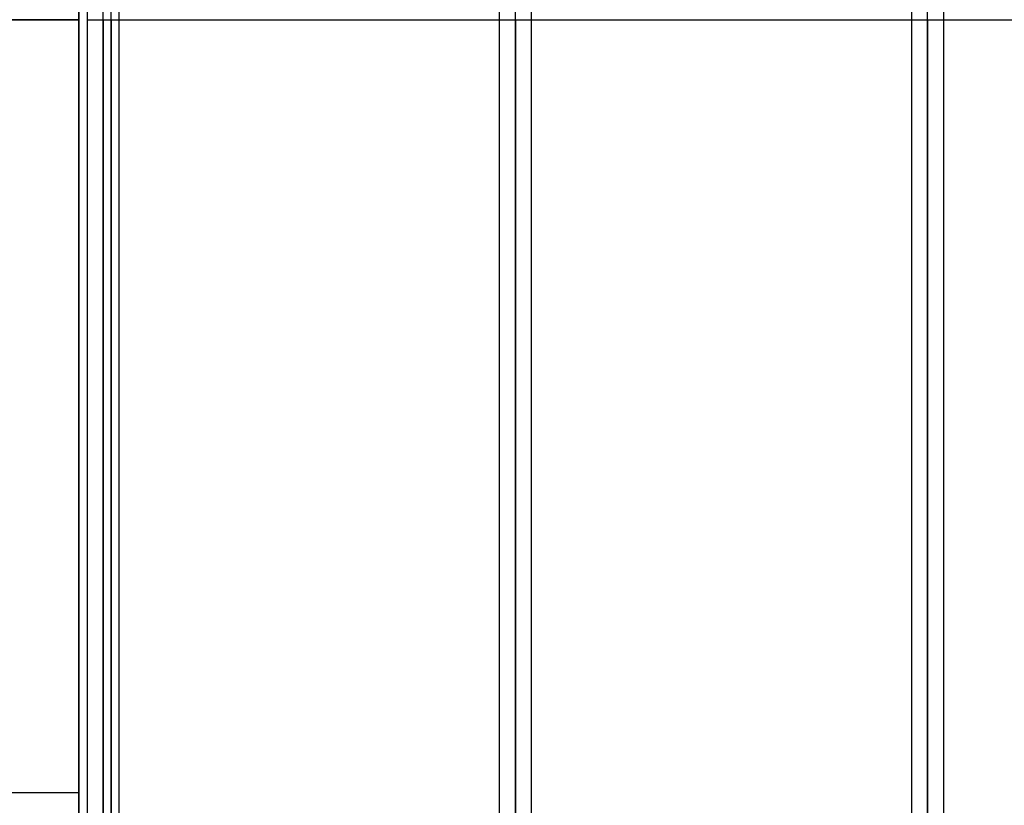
# Model space of a CAD drawing. Header units: millimetres. Extents: x -132 to 52, y -156 to 156.
# Tile 32 of 79: x -66 to -35, y -24 to 0. Entities that reach past the tile are written whole.
import ezdxf

# ---------------------------------------------------------------- set-up
doc = ezdxf.new("R2010")
doc.units = ezdxf.units.MM
doc.layers.add('MAIN-1', color=7, linetype='Continuous')

msp = doc.modelspace()

# ---------------------------------------------------------------- linework, layer by layer
at = {"layer": 'MAIN-1'}
for p, q in [((-37.65, 0), (-37.65, 76.102)), ((-38.15, 75.642), (-38.15, 0)), ((-38.15, 75.642), (-38.15, 0)), ((-37.15, 0), (-37.15, 75.632)), ((-37.15, 0), (-37.15, 75.632)), ((-37.65, 0), (-37.65, 75.416)), ((-50.45, 0), (-50.45, 72.547)), ((-50.95, 72.104), (-50.95, 0)), ((-50.95, 72.104), (-50.95, 0)), ((-50.45, 0), (-50.45, 71.88)), ((-49.95, 0), (-49.95, 72.119)), ((-49.95, 0), (-49.95, 72.119)), ((-63.25, 0), (-63.25, 69.009)), ((-63.75, 68.696), (-63.75, 0)), ((-63.75, 68.696), (-63.75, 0)), ((-62.75, 0), (-62.75, 68.582)), ((-62.75, 0), (-62.75, 68.582)), ((-63.25, 0), (-63.25, 68.204)), ((-63.25, 0), (-63.25, 63.393)), ((-63.75, 63.179), (-63.75, 0)), ((-63.75, 63.179), (-63.75, 0)), ((-62.75, 0), (-62.75, 63.179)), ((-62.75, 0), (-62.75, 63.179)), ((-63.25, 0), (-63.25, 62.686)), ((-63.25, 0), (-63.25, 57.875)), ((-63.75, 57.66), (-63.75, 0)), ((-63.75, 57.66), (-63.75, 0)), ((-62.75, 0), (-62.75, 57.66)), ((-62.75, 0), (-62.75, 57.66)), ((-63.25, 0), (-63.25, 57.167)), ((-63.25, 0), (-63.25, 52.355)), ((-63.75, 52.142), (-63.75, 0)), ((-63.75, 52.142), (-63.75, 0)), ((-62.75, 0), (-62.75, 52.142)), ((-62.75, 0), (-62.75, 52.142)), ((-63.25, 0), (-63.25, 51.648)), ((-63.25, 0), (-63.25, 46.835)), ((-63.75, 46.622), (-63.75, 0)), ((-63.75, 46.622), (-63.75, 0)), ((-62.75, 0), (-62.75, 46.622)), ((-62.75, 0), (-62.75, 46.622)), ((-63.25, 0), (-63.25, 46.127)), ((-63.25, 0), (-63.25, 41.314)), ((-63.75, 41.101), (-63.75, 0)), ((-63.75, 41.101), (-63.75, 0)), ((-62.75, 0), (-62.75, 41.101)), ((-62.75, 0), (-62.75, 41.101)), ((-63.25, 0), (-63.25, 40.606)), ((-63.25, 0), (-63.25, 35.791)), ((-63.75, 35.583), (-63.75, 0)), ((-63.75, 35.583), (-63.75, 0)), ((-63.25, 0), (-63.25, 35.249)), ((-62.75, 0), (-62.75, 35.442)), ((-62.75, 0), (-62.75, 35.442)), ((-50.45, 0), (-50.45, 32.329)), ((-50.95, 31.932), (-50.95, 0)), ((-50.95, 31.932), (-50.95, 0)), ((-49.95, 0), (-49.95, 31.9)), ((-49.95, 0), (-49.95, 31.9)), ((-63, 0), (-63, 31.5)), ((-50.45, 0), (-50.45, 31.714)), ((-64, 30.5), (-64, -30.5)), ((-64, -30.5), (-64, 30.5)), ((-37.65, 0), (-37.65, 28.783)), ((-38.15, 28.392), (-38.15, 0)), ((-38.15, 28.392), (-38.15, 0)), ((-37.65, 0), (-37.65, 28.178)), ((-37.15, 0), (-37.15, 28.356)), ((-37.15, 0), (-37.15, 28.356)), ((-64, 0), (-64, 24)), ((-64, 0), (-74.2, 0)), ((-64, -24), (-64, 0)), ((-63.25, 0), (-63.25, -68.204)), ((-63.25, 0), (-63.25, -69.009)), ((-63.25, 0), (-63.25, -62.686)), ((-63.25, 0), (-63.25, -63.393)), ((-63.25, 0), (-63.25, -57.167)), ((-63.25, 0), (-63.25, -57.875)), ((-63.25, 0), (-63.25, -51.648)), ((-63.25, 0), (-63.25, -52.355)), ((-63.25, 0), (-63.25, -46.127)), ((-63.25, 0), (-63.25, -46.835)), ((-63.25, 0), (-63.25, -40.606)), ((-63.25, 0), (-63.25, -41.314)), ((-63.25, 0), (-63.25, -35.249)), ((-63.25, 0), (-63.25, -35.791)), ((-50.45, 0), (-50.45, -71.88)), ((-50.45, 0), (-50.45, -72.547)), ((-50.45, 0), (-50.45, -31.714)), ((-50.45, 0), (-50.45, -32.329)), ((-37.65, 0), (-37.65, -75.416)), ((-37.65, 0), (-37.65, -76.102)), ((-37.65, 0), (-37.65, -28.178)), ((-37.65, 0), (-37.65, -28.783)), ((-74.2, 0), (-64, 0)), ((-63.75, 0), (-63.25, 0)), ((-63.75, 0), (-63.25, 0)), ((-63.75, 0), (-63.25, 0)), ((-63.75, 0), (-63.25, 0)), ((-63.75, 0), (-63.25, 0)), ((-63.75, 0), (-63.25, 0)), ((-63.75, 0), (-63.25, 0)), ((-63.75, 0), (-63.75, -68.696)), ((-63.75, 0), (-63.75, -68.696)), ((-63.75, 0), (-63.75, -63.179)), ((-63.75, 0), (-63.75, -63.179)), ((-63.75, 0), (-63.75, -57.66)), ((-63.75, 0), (-63.75, -57.66)), ((-63.75, 0), (-63.75, -52.142)), ((-63.75, 0), (-63.75, -52.142)), ((-63.75, 0), (-63.75, -46.622)), ((-63.75, 0), (-63.75, -46.622)), ((-63.75, 0), (-63.75, -41.101)), ((-63.75, 0), (-63.75, -41.101)), ((-63.75, 0), (-63.75, -35.583)), ((-63.75, 0), (-63.75, -35.583)), ((-63.25, -69.009), (-63.25, 0)), ((-63.25, -68.204), (-63.25, 0)), ((-63.25, -63.393), (-63.25, 0)), ((-63.25, -62.686), (-63.25, 0)), ((-63.25, -57.875), (-63.25, 0)), ((-63.25, -57.167), (-63.25, 0)), ((-63.25, -52.355), (-63.25, 0)), ((-63.25, -51.648), (-63.25, 0)), ((-63.25, -46.835), (-63.25, 0)), ((-63.25, -46.127), (-63.25, 0)), ((-63.25, -41.314), (-63.25, 0)), ((-63.25, -40.606), (-63.25, 0)), ((-63.25, -35.791), (-63.25, 0)), ((-63.25, -35.249), (-63.25, 0)), ((-63.25, 0), (-62.75, 0)), ((-63.25, 0), (-62.75, 0)), ((-63.25, 0), (-62.75, 0)), ((-63.25, 0), (-62.75, 0)), ((-63.25, 0), (-62.75, 0)), ((-63.25, 0), (-62.75, 0)), ((-63.25, 0), (-62.75, 0)), ((-63, 0), (-63, -31.5)), ((-63, 0), (-62.75, 0)), ((-63, -31.5), (-63, 0)), ((-62.75, 0), (-50.95, 0)), ((-62.75, -35.442), (-62.75, 0)), ((-62.75, -35.442), (-62.75, 0)), ((-62.75, -41.101), (-62.75, 0)), ((-62.75, -41.101), (-62.75, 0)), ((-62.75, -46.622), (-62.75, 0)), ((-62.75, -46.622), (-62.75, 0)), ((-62.75, -52.142), (-62.75, 0)), ((-62.75, -52.142), (-62.75, 0)), ((-62.75, -57.66), (-62.75, 0)), ((-62.75, -57.66), (-62.75, 0)), ((-62.75, -63.179), (-62.75, 0)), ((-62.75, -63.179), (-62.75, 0)), ((-62.75, -68.582), (-62.75, 0)), ((-62.75, -68.582), (-62.75, 0)), ((-50.95, 0), (-50.45, 0)), ((-50.95, 0), (-50.45, 0)), ((-50.95, 0), (-49.95, 0)), ((-50.95, 0), (-50.95, -72.104)), ((-50.95, 0), (-50.95, -72.104)), ((-50.95, 0), (-50.95, -31.932)), ((-50.95, 0), (-50.95, -31.932)), ((-50.45, -72.547), (-50.45, 0)), ((-50.45, -71.88), (-50.45, 0)), ((-50.45, -32.329), (-50.45, 0)), ((-50.45, -31.714), (-50.45, 0)), ((-50.45, 0), (-49.95, 0)), ((-50.45, 0), (-49.95, 0)), ((-49.95, 0), (-38.15, 0)), ((-49.95, -31.9), (-49.95, 0)), ((-49.95, -31.9), (-49.95, 0)), ((-49.95, -72.119), (-49.95, 0)), ((-49.95, -72.119), (-49.95, 0)), ((-38.15, 0), (-37.65, 0)), ((-38.15, 0), (-37.65, 0)), ((-38.15, 0), (-37.15, 0)), ((-38.15, 0), (-38.15, -75.642)), ((-38.15, 0), (-38.15, -75.642)), ((-38.15, 0), (-38.15, -28.392)), ((-38.15, 0), (-38.15, -28.392)), ((-37.65, -76.102), (-37.65, 0)), ((-37.65, -75.416), (-37.65, 0)), ((-37.65, -28.783), (-37.65, 0)), ((-37.65, -28.178), (-37.65, 0)), ((-37.65, 0), (-37.15, 0)), ((-37.65, 0), (-37.15, 0)), ((-37.15, 0), (-25.35, 0)), ((-37.15, -28.356), (-37.15, 0)), ((-37.15, -28.356), (-37.15, 0)), ((-37.15, -75.632), (-37.15, 0)), ((-37.15, -75.632), (-37.15, 0)), ((-74.2, -24), (-64, -24))]:
    msp.add_line(p, q, dxfattribs=at)

doc.saveas('drawing.dxf')
